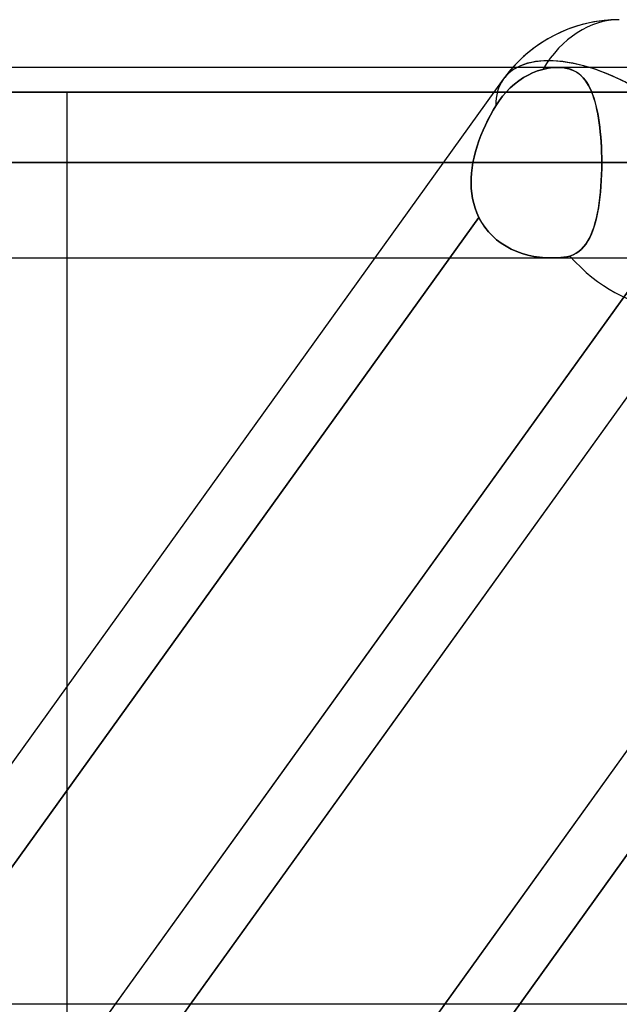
# Model space of a CAD drawing. Header units: millimetres. Extents: x -243 to 243, y -92 to 86.
# Tile 34 of 81: x -57 to -51, y -24 to -15. Entities that reach past the tile are written whole.
import ezdxf

# ---------------------------------------------------------------- set-up
doc = ezdxf.new("R2010")
doc.units = ezdxf.units.MM
doc.layers.add('MAIN-1', color=7, linetype='Continuous')

msp = doc.modelspace()

# ---------------------------------------------------------------- linework, layer by layer
at = {"layer": 'MAIN-1'}
for p, q in [((135.3818, -15.3625), (-135.3818, -15.3625)), ((135.3818, -15.3625), (-135.3818, -15.3625)), ((-51.7751, -15.3625), (-68.378, -15.3625)), ((-51.7751, -15.3625), (-68.378, -15.3625)), ((-52.0992, -15.4593), (-52.0562, -15.4349)), ((-52.0562, -15.4349), (-52.0992, -15.4593)), ((-52.0562, -15.4349), (-52.0127, -15.4144)), ((-52.0127, -15.4144), (-52.0562, -15.4349)), ((-52.0127, -15.4144), (-51.9664, -15.3965)), ((-51.9663, -15.3965), (-52.0127, -15.4144)), ((-51.9664, -15.3965), (-51.9181, -15.382)), ((-51.9181, -15.382), (-51.9663, -15.3965)), ((-51.9181, -15.382), (-51.893, -15.3761)), ((-51.893, -15.3761), (-51.9181, -15.382)), ((-51.893, -15.3761), (-51.8682, -15.3712)), ((-51.8683, -15.3712), (-51.893, -15.3761)), ((-51.8439, -15.3674), (-51.8683, -15.3712)), ((-51.8682, -15.3712), (-51.8439, -15.3673)), ((-51.8439, -15.3673), (-51.8203, -15.3646)), ((-51.8203, -15.3646), (-51.8439, -15.3674)), ((-51.8203, -15.3646), (-51.7974, -15.363)), ((-51.7974, -15.363), (-51.8203, -15.3646)), ((-51.7974, -15.363), (-51.7751, -15.3625)), ((-51.7752, -15.3625), (-51.7974, -15.363)), ((-51.7418, -15.3638), (-51.7752, -15.3625)), ((-51.7751, -15.3625), (-51.7741, -15.3625)), ((-51.7741, -15.3625), (-51.773, -15.3625)), ((-51.773, -15.3625), (-51.772, -15.3625)), ((-51.772, -15.3625), (-51.7709, -15.3625)), ((-51.7709, -15.3625), (-51.7699, -15.3625)), ((-51.7699, -15.3625), (-51.7688, -15.3625)), ((-51.7688, -15.3625), (-51.7682, -15.3625)), ((-51.7682, -15.3625), (-51.7676, -15.3625)), ((-51.7676, -15.3625), (-51.767, -15.3625)), ((-51.767, -15.3625), (-51.7663, -15.3625)), ((-51.7663, -15.3625), (-51.7657, -15.3626)), ((-51.7657, -15.3626), (-51.7651, -15.3626)), ((-51.7651, -15.3626), (-51.7333, -15.3645)), ((-51.7101, -15.3676), (-51.7418, -15.3638)), ((-51.7333, -15.3645), (-51.703, -15.3689)), ((-51.68, -15.3741), (-51.7101, -15.3676)), ((-51.703, -15.3689), (-51.6742, -15.3757)), ((-51.6517, -15.383), (-51.68, -15.3741)), ((-51.6742, -15.3757), (-51.6473, -15.3847)), ((-51.6254, -15.3943), (-51.6517, -15.383)), ((-51.6473, -15.3847), (-51.6221, -15.396)), ((-51.6009, -15.4079), (-51.6254, -15.3943)), ((-51.6221, -15.396), (-51.5987, -15.4093)), ((-51.5782, -15.4237), (-51.6009, -15.4079)), ((-51.5987, -15.4093), (-51.5769, -15.4247)), ((-51.5571, -15.4416), (-51.5782, -15.4237)), ((-51.5769, -15.4247), (-51.5567, -15.442)), ((-51.5376, -15.4614), (-51.5571, -15.4416)), ((-51.5567, -15.442), (-51.5379, -15.4612)), ((-52.2883, -15.4737), (-71.0473, -41.5582)), ((-46.5926, -15.4737), (-65.3516, -41.5583)), ((-52.2883, -15.4737), (-53.4957, -17.1525)), ((-52.2242, -15.5562), (-52.1843, -15.5204)), ((-52.1843, -15.5204), (-52.2242, -15.5562)), ((-52.1843, -15.5204), (-52.1423, -15.4879)), ((-52.1423, -15.4879), (-52.1843, -15.5204)), ((-52.1423, -15.4879), (-52.0992, -15.4593)), ((-52.0992, -15.4593), (-52.1423, -15.4879)), ((-51.5379, -15.4612), (-51.5203, -15.4823)), ((-51.5196, -15.4832), (-51.5376, -15.4614)), ((-51.5203, -15.4823), (-51.5039, -15.5054)), ((-51.503, -15.5069), (-51.5196, -15.4832)), ((-51.5039, -15.5054), (-51.4886, -15.5305)), ((-51.4875, -15.5325), (-51.503, -15.5069)), ((-51.4886, -15.5305), (-51.4744, -15.5574)), ((-51.4732, -15.56), (-51.4875, -15.5325)), ((-64.44, -15.5962), (-49.0916, -15.5962)), ((-49.0916, -15.5962), (-64.44, -15.5962)), ((-60.0311, -15.5962), (-45.9632, -15.5962)), ((-45.9632, -15.5962), (-60.0311, -15.5962)), ((-58.8249, -15.5962), (-45.1069, -15.5962)), ((-45.1069, -15.5962), (-58.8249, -15.5962)), ((-43.3746, -15.5962), (-56.385, -15.5962)), ((-56.385, -17.1525), (-56.385, -15.5962)), ((-56.385, -15.5962), (-43.3746, -15.5962)), ((-52.2949, -15.6334), (-52.2613, -15.5942)), ((-52.2613, -15.5942), (-52.2949, -15.6334)), ((-52.2613, -15.5942), (-52.2242, -15.5562)), ((-52.2242, -15.5562), (-52.2613, -15.5942)), ((-51.4744, -15.5574), (-51.4612, -15.5863)), ((-51.4599, -15.5893), (-51.4732, -15.56)), ((-51.4612, -15.5863), (-51.4489, -15.617)), ((-51.4477, -15.6203), (-51.4599, -15.5893)), ((-51.4489, -15.617), (-51.4376, -15.6496)), ((-51.4365, -15.6531), (-51.4477, -15.6203)), ((-52.3576, -15.7225), (-52.3269, -15.676)), ((-52.3269, -15.676), (-52.3576, -15.7225)), ((-52.3269, -15.676), (-52.2949, -15.6334)), ((-52.2949, -15.6334), (-52.3269, -15.676)), ((-51.4376, -15.6496), (-51.4272, -15.684)), ((-51.4262, -15.6876), (-51.4365, -15.6531)), ((-51.4272, -15.684), (-51.4176, -15.7201)), ((-51.4167, -15.7236), (-51.4262, -15.6876)), ((-51.4176, -15.7201), (-51.4088, -15.7578)), ((-52.4086, -15.8108), (-52.4329, -15.8571)), ((-52.4328, -15.8569), (-52.4086, -15.8107)), ((-52.4086, -15.8107), (-52.3834, -15.7658)), ((-52.3835, -15.7659), (-52.4086, -15.8108)), ((-52.3576, -15.7225), (-52.3835, -15.7659)), ((-52.3834, -15.7658), (-52.3576, -15.7225)), ((-51.4081, -15.7612), (-51.4167, -15.7236)), ((-51.4088, -15.7578), (-51.4009, -15.7972)), ((-51.4003, -15.8004), (-51.4081, -15.7612)), ((-51.4009, -15.7972), (-51.3938, -15.838)), ((-51.3933, -15.8411), (-51.4003, -15.8004)), ((-52.4562, -15.9047), (-52.4783, -15.9534)), ((-52.4781, -15.9531), (-52.4561, -15.9045)), ((-52.4329, -15.8571), (-52.4562, -15.9047)), ((-52.4561, -15.9045), (-52.4328, -15.8569)), ((-51.3938, -15.838), (-51.3874, -15.8804)), ((-51.387, -15.8832), (-51.3933, -15.8411)), ((-51.3874, -15.8804), (-51.3818, -15.9241)), ((-51.3815, -15.9266), (-51.387, -15.8832)), ((-52.4783, -15.9534), (-52.4988, -16.0028)), ((-52.4987, -16.0025), (-52.4781, -15.9531)), ((-51.3818, -15.9241), (-51.377, -15.9693)), ((-51.3768, -15.9714), (-51.3815, -15.9266)), ((-51.377, -15.9693), (-51.3729, -16.0156)), ((-51.3727, -16.0175), (-51.3768, -15.9714)), ((-52.5177, -16.0529), (-52.5348, -16.1035)), ((-52.5347, -16.1033), (-52.5176, -16.0526)), ((-52.4988, -16.0028), (-52.5177, -16.0529)), ((-52.5176, -16.0526), (-52.4987, -16.0025)), ((-51.3729, -16.0156), (-51.3695, -16.0626)), ((-51.3694, -16.0643), (-51.3727, -16.0175)), ((-51.3695, -16.0626), (-51.3669, -16.1104)), ((-51.3668, -16.1118), (-51.3694, -16.0643)), ((-52.55, -16.1546), (-52.563, -16.206)), ((-52.5629, -16.2059), (-52.5499, -16.1545)), ((-52.5348, -16.1035), (-52.55, -16.1546)), ((-52.5499, -16.1545), (-52.5347, -16.1033)), ((-51.3669, -16.1104), (-51.365, -16.1589)), ((-51.365, -16.1599), (-51.3668, -16.1118)), ((-51.365, -16.1589), (-51.3639, -16.208)), ((-51.3639, -16.2085), (-51.365, -16.1599)), ((-136.2218, -16.2575), (136.2218, -16.2575)), ((136.2218, -16.2575), (-136.2218, -16.2575)), ((135.039, -16.2575), (-135.039, -16.2575)), ((-135.039, -16.2575), (-49.5785, -16.2575)), ((-69.273, -16.2575), (-52.5737, -16.2575)), ((-52.5737, -16.2575), (-69.273, -16.2575)), ((-51.3635, -16.2575), (-67.483, -16.2575)), ((-67.483, -16.2575), (-51.3635, -16.2575)), ((-60.323, -16.2575), (-46.2826, -16.2575)), ((-46.2826, -16.2575), (-60.323, -16.2575)), ((-45.0117, -16.2575), (-58.533, -16.2575)), ((-58.533, -16.2575), (-45.0117, -16.2575)), ((-52.5737, -16.2575), (-52.5816, -16.3065)), ((-52.5816, -16.3065), (-52.5737, -16.2575)), ((-52.5737, -16.2575), (-52.5629, -16.2059)), ((-52.563, -16.206), (-52.5737, -16.2575)), ((-51.364, -16.3147), (-51.3635, -16.2575)), ((-51.3635, -16.2575), (-51.364, -16.3137)), ((-51.3639, -16.208), (-51.3635, -16.2575)), ((-51.3635, -16.2575), (-51.3639, -16.2085)), ((-46.2826, -16.2575), (-51.3635, -16.2575)), ((-51.3635, -16.2575), (-46.2826, -16.2575)), ((-52.5872, -16.3555), (-52.5904, -16.4043)), ((-52.5904, -16.4043), (-52.5872, -16.3555)), ((-52.5816, -16.3065), (-52.5872, -16.3555)), ((-52.5872, -16.3555), (-52.5816, -16.3065)), ((-51.364, -16.3137), (-51.3655, -16.3693)), ((-51.3655, -16.3712), (-51.364, -16.3147)), ((-52.5904, -16.4043), (-52.5911, -16.4528)), ((-52.5911, -16.4528), (-52.5904, -16.4043)), ((-52.5911, -16.4528), (-52.5892, -16.5009)), ((-52.5892, -16.5009), (-52.5911, -16.4528)), ((-51.3715, -16.4817), (-51.368, -16.4269)), ((-51.3679, -16.4243), (-51.3713, -16.4783)), ((-51.368, -16.4269), (-51.3655, -16.3712)), ((-51.3655, -16.3693), (-51.3679, -16.4243)), ((-52.5892, -16.5009), (-52.5845, -16.5485)), ((-52.5845, -16.5485), (-52.5892, -16.5009)), ((-52.5845, -16.5485), (-52.5769, -16.5955)), ((-52.5769, -16.5955), (-52.5845, -16.5485)), ((-51.3815, -16.5877), (-51.376, -16.5354)), ((-51.3756, -16.5315), (-51.3809, -16.5832)), ((-51.376, -16.5354), (-51.3715, -16.4817)), ((-51.3713, -16.4783), (-51.3756, -16.5315)), ((-52.5769, -16.5955), (-52.5665, -16.6416)), ((-52.5665, -16.6416), (-52.5769, -16.5955)), ((-52.5665, -16.6416), (-52.5532, -16.6864)), ((-52.5532, -16.6864), (-52.5665, -16.6416)), ((-51.3954, -16.6869), (-51.3879, -16.6383)), ((-51.3872, -16.6331), (-51.3945, -16.6812)), ((-51.3879, -16.6383), (-51.3815, -16.5877)), ((-51.3809, -16.5832), (-51.3872, -16.6331)), ((-52.5532, -16.6864), (-52.5369, -16.7299)), ((-52.5369, -16.7299), (-52.5532, -16.6864)), ((-52.5369, -16.7299), (-52.5178, -16.7721)), ((-52.5178, -16.7721), (-52.5369, -16.7299)), ((-51.4135, -16.7781), (-51.4039, -16.7336)), ((-51.4028, -16.7274), (-51.4121, -16.7716)), ((-51.4039, -16.7336), (-51.3954, -16.6869)), ((-51.3945, -16.6812), (-51.4028, -16.7274)), ((-52.5178, -16.7721), (-57.9624, -24.3429)), ((-57.9624, -24.3429), (-52.5178, -16.7721)), ((-52.5178, -16.7721), (-52.4918, -16.8192)), ((-52.4917, -16.8193), (-52.5178, -16.7721)), ((-52.4918, -16.8192), (-52.4618, -16.8641)), ((-52.4617, -16.8643), (-52.4917, -16.8193)), ((-51.4361, -16.8607), (-51.4243, -16.8205)), ((-51.4224, -16.8138), (-51.434, -16.8539)), ((-51.4243, -16.8205), (-51.4135, -16.7781)), ((-51.4121, -16.7716), (-51.4224, -16.8138)), ((-56.1099, -24.4069), (-50.6812, -16.8584)), ((-52.4618, -16.8641), (-52.4281, -16.9063)), ((-52.428, -16.9063), (-52.4617, -16.8643)), ((-52.4281, -16.9063), (-52.3911, -16.9453)), ((-52.391, -16.9453), (-52.428, -16.9063)), ((-46.8841, -16.8584), (-52.3127, -24.4069)), ((-52.3127, -24.4069), (-46.8841, -16.8584)), ((-51.4634, -16.9338), (-51.4491, -16.8985)), ((-51.4467, -16.8918), (-51.4607, -16.9275)), ((-51.4491, -16.8985), (-51.4361, -16.8607)), ((-51.434, -16.8539), (-51.4467, -16.8918)), ((-52.3911, -16.9453), (-52.3509, -16.9812)), ((-52.3509, -16.9812), (-52.391, -16.9453)), ((-52.3509, -16.9812), (-52.3077, -17.0139)), ((-52.3077, -17.0139), (-52.3509, -16.9812)), ((-52.3077, -17.0139), (-52.2616, -17.0434)), ((-52.2616, -17.0434), (-52.3077, -17.0139)), ((-51.5142, -17.0245), (-51.4958, -16.9968)), ((-51.4928, -16.9917), (-51.5111, -17.0202)), ((-51.4958, -16.9968), (-51.4789, -16.9666)), ((-51.476, -16.9608), (-51.4928, -16.9917)), ((-51.4789, -16.9666), (-51.4634, -16.9338)), ((-51.4607, -16.9275), (-51.476, -16.9608)), ((-52.2616, -17.0434), (-52.2132, -17.0693)), ((-52.2132, -17.0693), (-52.2616, -17.0434)), ((-52.2132, -17.0693), (-52.1628, -17.0917)), ((-52.1629, -17.0917), (-52.2132, -17.0693)), ((-52.1109, -17.1105), (-52.1629, -17.0917)), ((-52.1628, -17.0917), (-52.1107, -17.1106)), ((-51.6045, -17.1093), (-51.579, -17.0919)), ((-51.5769, -17.0903), (-51.603, -17.1084)), ((-51.579, -17.0919), (-51.5556, -17.072)), ((-51.553, -17.0695), (-51.5769, -17.0903)), ((-51.5556, -17.072), (-51.5341, -17.0495)), ((-51.5311, -17.0461), (-51.553, -17.0695)), ((-51.5341, -17.0495), (-51.5142, -17.0245)), ((-51.5111, -17.0202), (-51.5311, -17.0461)), ((-135.3818, -17.1525), (135.3818, -17.1525)), ((-135.3818, -17.1525), (135.3818, -17.1525)), ((-68.378, -17.1525), (-51.8385, -17.1525)), ((-68.378, -17.1525), (-51.8385, -17.1525)), ((-59.428, -17.1525), (-45.4267, -17.1525)), ((-59.428, -17.1525), (-45.4267, -17.1525)), ((-53.4957, -17.1525), (-58.537, -24.1625)), ((-56.385, -21.1701), (-56.385, -17.1525)), ((-50.8928, -17.1525), (-55.9341, -24.1625)), ((-47.7999, -17.1525), (-52.8412, -24.1625)), ((-52.0575, -17.1259), (-52.1109, -17.1105)), ((-52.1107, -17.1106), (-52.0573, -17.1259)), ((-52.0029, -17.1377), (-52.0575, -17.1259)), ((-52.0573, -17.1259), (-52.0026, -17.1378)), ((-51.9475, -17.1461), (-52.0029, -17.1377)), ((-52.0026, -17.1378), (-51.9472, -17.1461)), ((-51.8918, -17.151), (-51.9475, -17.1461)), ((-51.9472, -17.1461), (-51.8916, -17.151)), ((-51.8362, -17.1525), (-51.8918, -17.151)), ((-51.8916, -17.151), (-51.8361, -17.1525)), ((-51.8066, -17.152), (-51.8362, -17.1525)), ((-51.8361, -17.1525), (-51.8066, -17.152)), ((-51.8066, -17.152), (-51.7772, -17.1505)), ((-51.7772, -17.1505), (-51.8066, -17.152)), ((-51.7772, -17.1505), (-51.748, -17.1481)), ((-51.748, -17.1481), (-51.7772, -17.1505)), ((-51.748, -17.1481), (-51.7191, -17.1448)), ((-51.7191, -17.1448), (-51.748, -17.1481)), ((-51.7191, -17.1448), (-51.6905, -17.1407)), ((-51.6905, -17.1407), (-51.7191, -17.1448)), ((-51.6905, -17.1407), (-51.6623, -17.1357)), ((-51.6623, -17.1357), (-51.6905, -17.1407)), ((-51.6314, -17.1235), (-51.6623, -17.1357)), ((-51.6623, -17.1357), (-51.6323, -17.1239)), ((-51.6323, -17.1239), (-51.6045, -17.1093)), ((-51.603, -17.1084), (-51.6314, -17.1235)), ((-50.3353, -17.3567), (-69.0943, -43.4413)), ((-50.3353, -17.3567), (-55.2298, -24.1625)), ((-56.385, -25.9525), (-56.385, -21.1701)), ((135.3818, -24.1625), (-135.3818, -24.1625)), ((135.3818, -24.1625), (-135.3818, -24.1625)), ((-52.6432, -24.1625), (-56.6419, -24.1625)), ((-52.6432, -24.1625), (-56.6419, -24.1625)), ((-55.2298, -24.1625), (-56.5171, -25.9525)), ((-55.9341, -24.1625), (-56.1099, -24.4069)), ((-52.8412, -24.1625), (-54.1285, -25.9525))]:
    msp.add_line(p, q, dxfattribs=at)
for start, end in [(90.00004, 144.27828), (90.00004, 138.18986), (138.18986, 144.27828)]:
    msp.add_arc((-51.1984, -16.2575), 1.3425, start, end, dxfattribs=at)
for major_axis, ratio, start_param, end_param in [((0, 1.3425), 0.707107, 0, 0.860405), ((0, 1.3425), 0.707107, 0, 0.860405), ((1.0899, -0.7838), 0.504207, 1.643481, 3.141667), ((1.0899, -0.7838), 0.504207, 2.16735, 2.892979), ((1.0899, -0.7838), 0.504207, 2.892979, 3.141667), ((1.0899, -0.7838), 0.504207, 1.643481, 2.16735), ((1.0899, -0.7838), 0.504207, -3.138843, -2.775262), ((1.0899, -0.7838), 0.504207, -3.138843, -2.775262), ((1.0899, -0.7838), 0.504207, -3.141518, -3.138843), ((1.0899, -0.7838), 0.504207, -3.141518, -3.138843), ((-0.6562, 1.2802), 0.615764, 1.978099, 2.835746), ((-0.6562, 1.2802), 0.615764, 1.978099, 2.835746)]:
    msp.add_ellipse((-51.1984, -16.2575), major_axis=major_axis, ratio=ratio, start_param=start_param, end_param=end_param, dxfattribs=at)

doc.saveas('drawing.dxf')
